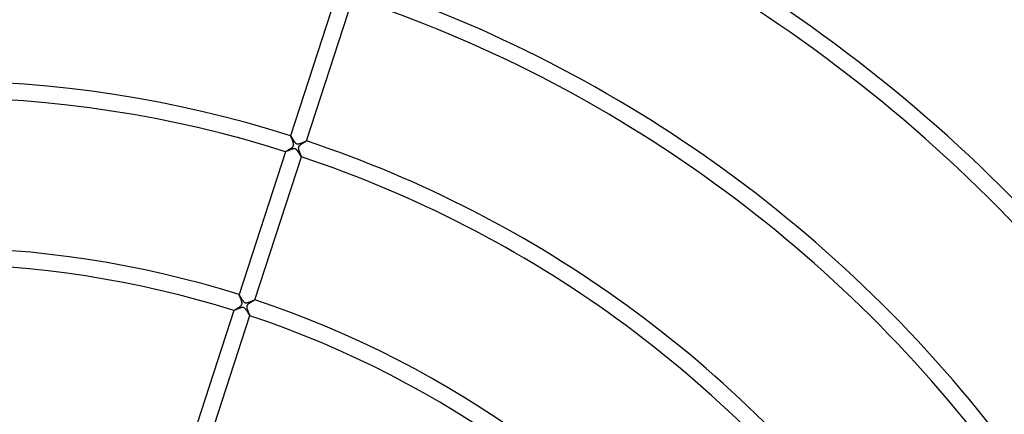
# Model space of a CAD drawing. Header units: millimetres. Extents: x -660 to 660, y -630 to 630.
# Tile 110 of 131: x 20 to 256, y 202 to 297. Entities that reach past the tile are written whole.
import ezdxf

# ---------------------------------------------------------------- set-up
doc = ezdxf.new("R2010")
doc.units = ezdxf.units.MM
doc.layers.add('HIDDEN', color=7, linetype='Continuous')
doc.layers.add('THICK', color=7, linetype='Continuous')

msp = doc.modelspace()

# ---------------------------------------------------------------- linework, layer by layer
at = {"layer": 'HIDDEN'}
for p, q in [((85.24, 268.81), (85.24, 268.81)), ((85.24, 268.81), (85.24, 268.81)), ((85.24, 268.81), (85.24, 268.81)), ((85.24, 268.81), (85.24, 268.81)), ((85.24, 268.81), (85.24, 268.81)), ((85.24, 268.81), (85.24, 268.81)), ((85.24, 268.79), (85.24, 268.81)), ((85.25, 268.77), (85.24, 268.79)), ((85.26, 268.73), (85.25, 268.77)), ((85.28, 268.68), (85.26, 268.73)), ((85.3, 268.62), (85.28, 268.68)), ((85.33, 268.55), (85.3, 268.62)), ((85.36, 268.48), (85.33, 268.55)), ((85.4, 268.39), (85.36, 268.48)), ((85.44, 268.3), (85.4, 268.39)), ((85.48, 268.21), (85.44, 268.3)), ((85.53, 268.11), (85.48, 268.21)), ((85.57, 268), (85.53, 268.11)), ((85.61, 267.9), (85.57, 268)), ((85.66, 267.79), (85.61, 267.9)), ((85.7, 267.68), (85.66, 267.79)), ((85.75, 267.57), (85.7, 267.68)), ((85.79, 267.46), (85.75, 267.57)), ((85.83, 267.35), (85.79, 267.46)), ((85.86, 267.24), (85.83, 267.35)), ((85.89, 267.14), (85.86, 267.24)), ((85.92, 267.04), (85.89, 267.14)), ((85.89, 266.39), (85.91, 266.44)), ((85.91, 266.44), (85.93, 266.48)), ((85.94, 266.94), (85.92, 267.04)), ((85.93, 266.48), (85.94, 266.53)), ((85.96, 266.85), (85.94, 266.94)), ((85.94, 266.53), (85.95, 266.58)), ((85.95, 266.58), (85.96, 266.64)), ((85.96, 266.77), (85.96, 266.85)), ((85.96, 266.7), (85.96, 266.77)), ((85.96, 266.64), (85.96, 266.7)), ((87.36, 266.45), (87.29, 266.39)), ((87.43, 266.52), (87.36, 266.45)), ((87.5, 266.58), (87.43, 266.52)), ((87.58, 266.64), (87.5, 266.58)), ((87.66, 266.7), (87.58, 266.64)), ((87.74, 266.76), (87.66, 266.7)), ((87.83, 266.82), (87.74, 266.76)), ((87.92, 266.88), (87.83, 266.82)), ((88.02, 266.94), (87.92, 266.88)), ((88.11, 267), (88.02, 266.94)), ((88.21, 267.06), (88.11, 267)), ((88.3, 267.12), (88.21, 267.06)), ((88.39, 267.17), (88.3, 267.12)), ((88.48, 267.22), (88.39, 267.17)), ((88.57, 267.27), (88.48, 267.22)), ((88.65, 267.32), (88.57, 267.27)), ((88.72, 267.37), (88.65, 267.32)), ((88.79, 267.41), (88.72, 267.37)), ((88.85, 267.44), (88.79, 267.41)), ((88.91, 267.48), (88.85, 267.44)), ((88.95, 267.5), (88.91, 267.48)), ((88.99, 267.53), (88.95, 267.5)), ((89.02, 267.55), (88.99, 267.53)), ((89.03, 267.56), (89.02, 267.55)), ((89.04, 267.57), (89.03, 267.56)), ((89.04, 267.57), (89.04, 267.57)), ((89.04, 267.57), (89.04, 267.57)), ((89.04, 267.57), (89.04, 267.57)), ((89.04, 267.57), (89.04, 267.57)), ((89.04, 267.57), (89.04, 267.57)), ((89.04, 267.57), (89.04, 267.57)), ((84, 265.01), (84.01, 265.02)), ((84, 265), (84, 265.01)), ((84, 265.01), (84, 265.01)), ((84, 265.01), (84, 265.01)), ((84, 265.01), (84, 265.01)), ((84, 265), (84, 265)), ((84, 265), (84, 265)), ((84.01, 265.02), (84.03, 265.03)), ((84.03, 265.03), (84.06, 265.05)), ((84.06, 265.05), (84.1, 265.08)), ((84.1, 265.08), (84.15, 265.11)), ((84.15, 265.11), (84.21, 265.15)), ((84.21, 265.15), (84.28, 265.19)), ((84.28, 265.19), (84.36, 265.24)), ((84.36, 265.24), (84.44, 265.29)), ((84.44, 265.29), (84.53, 265.34)), ((84.53, 265.34), (84.62, 265.39)), ((84.62, 265.39), (84.72, 265.45)), ((84.72, 265.45), (84.82, 265.51)), ((84.82, 265.51), (84.92, 265.58)), ((84.92, 265.58), (85.03, 265.64)), ((85.03, 265.64), (85.13, 265.71)), ((85.13, 265.71), (85.23, 265.77)), ((85.23, 265.77), (85.33, 265.84)), ((85.33, 265.84), (85.42, 265.91)), ((85.42, 265.91), (85.51, 265.98)), ((85.51, 265.98), (85.59, 266.04)), ((85.59, 266.04), (85.67, 266.11)), ((85.67, 266.11), (85.73, 266.17)), ((85.73, 266.17), (85.79, 266.23)), ((85.79, 266.23), (85.83, 266.29)), ((85.83, 266.29), (85.86, 266.34)), ((85.86, 266.34), (85.89, 266.39)), ((87.09, 265.97), (87.08, 265.89)), ((87.08, 265.89), (87.09, 265.8)), ((87.1, 266.04), (87.09, 265.97)), ((87.09, 265.8), (87.1, 265.72)), ((87.12, 266.11), (87.1, 266.04)), ((87.1, 265.72), (87.11, 265.63)), ((87.11, 265.63), (87.13, 265.55)), ((87.15, 266.18), (87.12, 266.11)), ((87.13, 265.55), (87.15, 265.47)), ((87.19, 266.25), (87.15, 266.18)), ((87.15, 265.47), (87.17, 265.39)), ((87.17, 265.39), (87.2, 265.3)), ((87.23, 266.32), (87.19, 266.25)), ((87.2, 265.3), (87.23, 265.21)), ((87.29, 266.39), (87.23, 266.32)), ((87.23, 265.21), (87.26, 265.13)), ((87.26, 265.13), (87.3, 265.03)), ((87.3, 265.03), (87.33, 264.94)), ((87.33, 264.94), (87.37, 264.85)), ((87.37, 264.85), (87.4, 264.76)), ((87.4, 264.76), (87.44, 264.67)), ((87.44, 264.67), (87.48, 264.58)), ((87.48, 264.58), (87.51, 264.49)), ((87.51, 264.49), (87.55, 264.41)), ((87.55, 264.41), (87.58, 264.33)), ((87.58, 264.33), (87.62, 264.26)), ((87.62, 264.26), (87.65, 264.18)), ((87.65, 264.18), (87.68, 264.12)), ((87.68, 264.12), (87.7, 264.05)), ((87.7, 264.05), (87.73, 263.99)), ((87.73, 263.99), (87.75, 263.94)), ((87.75, 263.94), (87.77, 263.9)), ((87.77, 263.9), (87.78, 263.86)), ((87.78, 263.86), (87.79, 263.82)), ((87.79, 263.82), (87.8, 263.8)), ((87.8, 263.8), (87.81, 263.78)), ((87.81, 263.77), (87.8, 263.77)), ((87.8, 263.77), (87.8, 263.77)), ((87.81, 263.78), (87.81, 263.77)), ((87.81, 263.77), (87.81, 263.77)), ((87.81, 263.77), (87.81, 263.77)), ((87.81, 263.77), (87.81, 263.77)), ((87.81, 263.77), (87.81, 263.77)), ((72.88, 230.76), (72.88, 230.77)), ((72.88, 230.77), (72.88, 230.77)), ((72.88, 230.77), (72.88, 230.77)), ((72.88, 230.77), (72.88, 230.77)), ((72.88, 230.76), (72.88, 230.76)), ((72.88, 230.76), (72.88, 230.76)), ((72.88, 230.75), (72.88, 230.76)), ((72.89, 230.72), (72.88, 230.75)), ((72.9, 230.67), (72.89, 230.72)), ((72.93, 230.62), (72.9, 230.67)), ((72.96, 230.55), (72.93, 230.62)), ((72.99, 230.47), (72.96, 230.55)), ((73.03, 230.38), (72.99, 230.47)), ((73.07, 230.28), (73.03, 230.38)), ((73.12, 230.17), (73.07, 230.28)), ((73.17, 230.06), (73.12, 230.17)), ((73.22, 229.94), (73.17, 230.06)), ((73.27, 229.82), (73.22, 229.94)), ((73.32, 229.7), (73.27, 229.82)), ((73.36, 229.58), (73.32, 229.7)), ((73.41, 229.46), (73.36, 229.58)), ((73.45, 229.34), (73.41, 229.46)), ((73.49, 229.23), (73.45, 229.34)), ((73.53, 229.11), (73.49, 229.23)), ((73.56, 229), (73.53, 229.11)), ((73.58, 228.89), (73.56, 229)), ((73.6, 228.79), (73.58, 228.89)), ((73.6, 228.69), (73.6, 228.79)), ((75.37, 228.71), (75.27, 228.64)), ((75.46, 228.77), (75.37, 228.71)), ((75.57, 228.84), (75.46, 228.77)), ((75.67, 228.91), (75.57, 228.84)), ((75.77, 228.97), (75.67, 228.91)), ((75.88, 229.03), (75.77, 228.97)), ((75.98, 229.09), (75.88, 229.03)), ((76.07, 229.15), (75.98, 229.09)), ((76.16, 229.2), (76.07, 229.15)), ((76.25, 229.26), (76.16, 229.2)), ((76.33, 229.3), (76.25, 229.26)), ((76.4, 229.35), (76.33, 229.3)), ((76.47, 229.39), (76.4, 229.35)), ((76.53, 229.42), (76.47, 229.39)), ((76.58, 229.46), (76.53, 229.42)), ((76.62, 229.48), (76.58, 229.46)), ((76.65, 229.5), (76.62, 229.48)), ((76.67, 229.52), (76.65, 229.5)), ((76.68, 229.53), (76.67, 229.52)), ((76.68, 229.53), (76.68, 229.53)), ((76.68, 229.53), (76.68, 229.53)), ((76.68, 229.53), (76.68, 229.53)), ((76.68, 229.53), (76.68, 229.53)), ((76.68, 229.53), (76.68, 229.53)), ((76.68, 229.53), (76.68, 229.53)), ((71.64, 226.96), (71.65, 226.97)), ((71.64, 226.96), (71.64, 226.96)), ((71.64, 226.96), (71.64, 226.96)), ((71.64, 226.96), (71.64, 226.96)), ((71.64, 226.96), (71.64, 226.96)), ((71.64, 226.96), (71.64, 226.96)), ((71.64, 226.96), (71.64, 226.96)), ((71.65, 226.97), (71.66, 226.98)), ((71.66, 226.98), (71.67, 226.99)), ((71.67, 226.99), (71.69, 227)), ((71.69, 227), (71.71, 227.02)), ((71.71, 227.02), (71.74, 227.04)), ((71.74, 227.04), (71.77, 227.06)), ((71.77, 227.06), (71.81, 227.08)), ((71.81, 227.08), (71.85, 227.1)), ((71.85, 227.1), (71.89, 227.13)), ((71.89, 227.13), (71.94, 227.16)), ((71.94, 227.16), (71.99, 227.19)), ((71.99, 227.19), (72.04, 227.22)), ((72.04, 227.22), (72.1, 227.25)), ((72.1, 227.25), (72.16, 227.29)), ((72.16, 227.29), (72.22, 227.33)), ((72.22, 227.33), (72.28, 227.36)), ((72.28, 227.36), (72.34, 227.4)), ((72.34, 227.4), (72.41, 227.44)), ((72.41, 227.44), (72.48, 227.48)), ((72.48, 227.48), (72.54, 227.52)), ((72.54, 227.52), (72.61, 227.57)), ((72.61, 227.57), (72.68, 227.61)), ((72.68, 227.61), (72.74, 227.65)), ((72.74, 227.65), (72.81, 227.69)), ((72.81, 227.69), (72.87, 227.74)), ((72.87, 227.74), (72.94, 227.78)), ((72.94, 227.78), (73, 227.82)), ((73, 227.82), (73.06, 227.87)), ((73.06, 227.87), (73.12, 227.91)), ((73.12, 227.91), (73.17, 227.95)), ((73.17, 227.95), (73.23, 228)), ((73.23, 228), (73.27, 228.04)), ((73.27, 228.04), (73.32, 228.08)), ((73.32, 228.08), (73.37, 228.13)), ((73.37, 228.13), (73.41, 228.18)), ((73.41, 228.18), (73.46, 228.23)), ((73.46, 228.23), (73.49, 228.29)), ((73.49, 228.29), (73.53, 228.35)), ((73.53, 228.35), (73.56, 228.41)), ((73.56, 228.41), (73.58, 228.47)), ((73.58, 228.47), (73.59, 228.54)), ((73.59, 228.54), (73.6, 228.61)), ((73.6, 228.61), (73.6, 228.69)), ((74.73, 227.9), (74.72, 227.83)), ((74.72, 227.83), (74.73, 227.76)), ((74.74, 228), (74.73, 227.95)), ((74.73, 227.95), (74.73, 227.9)), ((74.73, 227.76), (74.74, 227.68)), ((74.76, 228.06), (74.74, 228)), ((74.74, 227.68), (74.75, 227.58)), ((74.75, 227.58), (74.77, 227.48)), ((74.77, 228.1), (74.76, 228.06)), ((74.8, 228.15), (74.77, 228.1)), ((74.77, 227.48), (74.8, 227.38)), ((74.82, 228.2), (74.8, 228.15)), ((74.8, 227.38), (74.83, 227.27)), ((74.86, 228.25), (74.82, 228.2)), ((74.83, 227.27), (74.87, 227.17)), ((74.9, 228.31), (74.86, 228.25)), ((74.87, 227.17), (74.91, 227.06)), ((74.95, 228.37), (74.9, 228.31)), ((74.91, 227.06), (74.95, 226.95)), ((75.02, 228.44), (74.95, 228.37)), ((74.95, 226.95), (74.99, 226.84)), ((74.99, 226.84), (75.04, 226.73)), ((75.1, 228.51), (75.02, 228.44)), ((75.04, 226.73), (75.08, 226.62)), ((75.08, 226.62), (75.13, 226.52)), ((75.18, 228.57), (75.1, 228.51)), ((75.13, 226.52), (75.17, 226.42)), ((75.17, 226.42), (75.21, 226.32)), ((75.27, 228.64), (75.18, 228.57)), ((75.21, 226.32), (75.25, 226.22)), ((75.25, 226.22), (75.29, 226.13)), ((75.29, 226.13), (75.32, 226.05)), ((75.32, 226.05), (75.36, 225.97)), ((75.36, 225.97), (75.38, 225.91)), ((75.38, 225.91), (75.41, 225.85)), ((75.41, 225.85), (75.43, 225.8)), ((75.43, 225.8), (75.44, 225.77)), ((75.44, 225.77), (75.45, 225.74)), ((75.45, 225.73), (75.44, 225.73)), ((75.44, 225.73), (75.44, 225.73)), ((75.44, 225.73), (75.44, 225.73)), ((75.45, 225.74), (75.45, 225.73)), ((75.45, 225.73), (75.45, 225.73)), ((75.45, 225.73), (75.45, 225.73)), ((75.45, 225.73), (75.45, 225.73))]:
    msp.add_line(p, q, dxfattribs=at)
at = {"layer": 'THICK'}
for p, q in [((96.36, 303.05), (85.24, 268.81)), ((89.04, 267.57), (100.17, 301.81)), ((85.24, 268.81), (85.25, 268.8)), ((85.25, 268.8), (85.26, 268.79)), ((85.26, 268.79), (85.28, 268.76)), ((85.28, 268.76), (85.3, 268.73)), ((85.3, 268.73), (85.33, 268.69)), ((85.33, 268.69), (85.35, 268.64)), ((85.35, 268.64), (85.39, 268.59)), ((85.39, 268.59), (85.42, 268.53)), ((85.42, 268.53), (85.46, 268.46)), ((85.46, 268.46), (85.51, 268.39)), ((85.51, 268.39), (85.55, 268.32)), ((85.55, 268.32), (85.6, 268.24)), ((85.6, 268.24), (85.65, 268.16)), ((85.65, 268.16), (85.7, 268.07)), ((85.7, 268.07), (85.76, 267.98)), ((85.76, 267.98), (85.81, 267.89)), ((85.81, 267.89), (85.87, 267.8)), ((85.87, 267.8), (85.93, 267.7)), ((85.93, 267.7), (85.99, 267.61)), ((85.99, 267.61), (86.05, 267.52)), ((86.05, 267.52), (86.11, 267.44)), ((86.11, 267.44), (86.17, 267.35)), ((86.17, 267.35), (86.23, 267.28)), ((86.23, 267.28), (86.3, 267.2)), ((86.3, 267.2), (86.37, 267.12)), ((86.37, 267.12), (86.44, 267.05)), ((86.44, 267.05), (86.52, 266.99)), ((86.52, 266.99), (86.59, 266.95)), ((86.59, 266.95), (86.66, 266.91)), ((86.66, 266.91), (86.74, 266.88)), ((86.74, 266.88), (86.82, 266.87)), ((86.82, 266.87), (86.9, 266.86)), ((86.9, 266.86), (86.98, 266.86)), ((86.98, 266.86), (87.06, 266.86)), ((87.06, 266.86), (87.14, 266.87)), ((87.14, 266.87), (87.22, 266.89)), ((87.22, 266.89), (87.31, 266.91)), ((87.31, 266.91), (87.39, 266.93)), ((87.39, 266.93), (87.48, 266.96)), ((87.48, 266.96), (87.57, 266.99)), ((87.57, 266.99), (87.66, 267.02)), ((87.66, 267.02), (87.75, 267.05)), ((87.75, 267.05), (87.85, 267.09)), ((87.85, 267.09), (87.94, 267.13)), ((87.94, 267.13), (88.04, 267.17)), ((88.04, 267.17), (88.13, 267.2)), ((88.13, 267.2), (88.23, 267.24)), ((88.23, 267.24), (88.32, 267.28)), ((88.32, 267.28), (88.41, 267.32)), ((88.41, 267.32), (88.49, 267.35)), ((88.49, 267.35), (88.57, 267.39)), ((88.57, 267.39), (88.64, 267.42)), ((88.64, 267.42), (88.71, 267.45)), ((88.71, 267.45), (88.77, 267.47)), ((88.77, 267.47), (88.83, 267.5)), ((88.83, 267.5), (88.88, 267.52)), ((88.88, 267.52), (88.92, 267.54)), ((88.92, 267.54), (88.96, 267.55)), ((88.96, 267.55), (88.99, 267.56)), ((88.99, 267.56), (89.01, 267.57)), ((89.01, 267.57), (89.03, 267.57)), ((89.03, 267.57), (89.04, 267.57)), ((84, 265.01), (72.88, 230.76)), ((84.02, 265), (84, 265)), ((84.04, 265.01), (84.02, 265)), ((84.07, 265.02), (84.04, 265.01)), ((84.11, 265.04), (84.07, 265.02)), ((84.16, 265.06), (84.11, 265.04)), ((84.22, 265.08), (84.16, 265.06)), ((84.28, 265.11), (84.22, 265.08)), ((84.36, 265.14), (84.28, 265.11)), ((84.44, 265.18), (84.36, 265.14)), ((84.52, 265.21), (84.44, 265.18)), ((84.61, 265.25), (84.52, 265.21)), ((84.7, 265.29), (84.61, 265.25)), ((84.79, 265.33), (84.7, 265.29)), ((84.89, 265.37), (84.79, 265.33)), ((84.99, 265.41), (84.89, 265.37)), ((85.09, 265.45), (84.99, 265.41)), ((85.19, 265.49), (85.09, 265.45)), ((85.29, 265.53), (85.19, 265.49)), ((85.39, 265.57), (85.29, 265.53)), ((85.49, 265.6), (85.39, 265.57)), ((85.58, 265.64), (85.49, 265.6)), ((85.68, 265.66), (85.58, 265.64)), ((85.77, 265.69), (85.68, 265.66)), ((85.86, 265.71), (85.77, 265.69)), ((85.95, 265.72), (85.86, 265.71)), ((86.04, 265.73), (85.95, 265.72)), ((86.13, 265.74), (86.04, 265.73)), ((86.22, 265.73), (86.13, 265.74)), ((86.31, 265.71), (86.22, 265.73)), ((86.39, 265.68), (86.31, 265.71)), ((86.46, 265.64), (86.39, 265.68)), ((86.54, 265.6), (86.46, 265.64)), ((86.6, 265.54), (86.54, 265.6)), ((86.67, 265.48), (86.6, 265.54)), ((86.72, 265.42), (86.67, 265.48)), ((86.78, 265.36), (86.72, 265.42)), ((86.83, 265.29), (86.78, 265.36)), ((86.89, 265.22), (86.83, 265.29)), ((86.94, 265.15), (86.89, 265.22)), ((86.99, 265.07), (86.94, 265.15)), ((87.05, 264.99), (86.99, 265.07)), ((87.1, 264.91), (87.05, 264.99)), ((87.15, 264.83), (87.1, 264.91)), ((87.2, 264.75), (87.15, 264.83)), ((87.25, 264.67), (87.2, 264.75)), ((87.3, 264.59), (87.25, 264.67)), ((87.35, 264.51), (87.3, 264.59)), ((87.4, 264.43), (87.35, 264.51)), ((87.44, 264.35), (87.4, 264.43)), ((87.49, 264.28), (87.44, 264.35)), ((87.53, 264.21), (87.49, 264.28)), ((87.57, 264.14), (87.53, 264.21)), ((87.61, 264.08), (87.57, 264.14)), ((87.64, 264.02), (87.61, 264.08)), ((76.68, 229.53), (87.81, 263.77)), ((87.67, 263.96), (87.64, 264.02)), ((87.7, 263.92), (87.67, 263.96)), ((87.73, 263.87), (87.7, 263.92)), ((87.75, 263.84), (87.73, 263.87)), ((87.77, 263.81), (87.75, 263.84)), ((87.79, 263.79), (87.77, 263.81)), ((87.8, 263.78), (87.79, 263.79)), ((87.8, 263.77), (87.8, 263.78)), ((72.88, 230.77), (72.89, 230.76)), ((72.89, 230.76), (72.9, 230.74)), ((72.9, 230.74), (72.93, 230.71)), ((72.93, 230.71), (72.95, 230.67)), ((72.95, 230.67), (72.98, 230.62)), ((72.98, 230.62), (73.02, 230.56)), ((73.02, 230.56), (73.06, 230.5)), ((73.06, 230.5), (73.1, 230.42)), ((73.1, 230.42), (73.15, 230.34)), ((73.15, 230.34), (73.2, 230.26)), ((73.2, 230.26), (73.25, 230.17)), ((73.25, 230.17), (73.31, 230.08)), ((73.31, 230.08), (73.37, 229.98)), ((73.37, 229.98), (73.43, 229.88)), ((73.43, 229.88), (73.5, 229.78)), ((73.5, 229.78), (73.56, 229.67)), ((73.56, 229.67), (73.63, 229.57)), ((73.63, 229.57), (73.7, 229.47)), ((73.7, 229.47), (73.76, 229.38)), ((73.76, 229.38), (73.83, 229.29)), ((73.83, 229.29), (73.9, 229.2)), ((73.9, 229.2), (73.97, 229.12)), ((73.97, 229.12), (74.05, 229.04)), ((74.05, 229.04), (74.14, 228.97)), ((74.14, 228.97), (74.22, 228.91)), ((74.22, 228.91), (74.3, 228.87)), ((74.3, 228.87), (74.38, 228.84)), ((74.38, 228.84), (74.47, 228.82)), ((74.47, 228.82), (74.56, 228.81)), ((74.56, 228.81), (74.64, 228.82)), ((74.64, 228.82), (74.73, 228.82)), ((74.73, 228.82), (74.82, 228.84)), ((74.82, 228.84), (74.9, 228.86)), ((74.9, 228.86), (74.99, 228.88)), ((74.99, 228.88), (75.08, 228.9)), ((75.08, 228.9), (75.17, 228.93)), ((75.17, 228.93), (75.26, 228.97)), ((75.26, 228.97), (75.36, 229)), ((75.36, 229), (75.45, 229.04)), ((75.45, 229.04), (75.55, 229.07)), ((75.55, 229.07), (75.64, 229.11)), ((75.64, 229.11), (75.74, 229.15)), ((75.74, 229.15), (75.83, 229.19)), ((75.83, 229.19), (75.92, 229.22)), ((75.92, 229.22), (76, 229.26)), ((76, 229.26), (76.09, 229.29)), ((76.09, 229.29), (76.17, 229.33)), ((76.17, 229.33), (76.24, 229.36)), ((76.24, 229.36), (76.32, 229.39)), ((76.32, 229.39), (76.38, 229.42)), ((76.38, 229.42), (76.44, 229.45)), ((76.44, 229.45), (76.5, 229.47)), ((76.5, 229.47), (76.55, 229.49)), ((76.55, 229.49), (76.59, 229.5)), ((76.59, 229.5), (76.62, 229.52)), ((76.62, 229.52), (76.65, 229.53)), ((76.65, 229.53), (76.67, 229.53)), ((76.67, 229.53), (76.68, 229.53)), ((71.64, 226.96), (60.52, 192.72)), ((71.65, 226.96), (71.64, 226.96)), ((71.67, 226.96), (71.65, 226.96)), ((71.69, 226.97), (71.67, 226.96)), ((71.72, 226.98), (71.69, 226.97)), ((71.75, 226.99), (71.72, 226.98)), ((71.79, 227.01), (71.75, 226.99)), ((71.83, 227.03), (71.79, 227.01)), ((71.88, 227.05), (71.83, 227.03)), ((71.94, 227.07), (71.88, 227.05)), ((71.99, 227.1), (71.94, 227.07)), ((72.06, 227.12), (71.99, 227.1)), ((72.12, 227.15), (72.06, 227.12)), ((72.19, 227.18), (72.12, 227.15)), ((72.26, 227.21), (72.19, 227.18)), ((72.34, 227.25), (72.26, 227.21)), ((72.41, 227.28), (72.34, 227.25)), ((72.49, 227.31), (72.41, 227.28)), ((72.57, 227.34), (72.49, 227.31)), ((72.65, 227.38), (72.57, 227.34)), ((72.73, 227.41), (72.65, 227.38)), ((72.81, 227.44), (72.73, 227.41)), ((72.89, 227.47), (72.81, 227.44)), ((72.97, 227.5), (72.89, 227.47)), ((73.05, 227.53), (72.97, 227.5)), ((73.13, 227.56), (73.05, 227.53)), ((73.2, 227.59), (73.13, 227.56)), ((73.28, 227.61), (73.2, 227.59)), ((73.35, 227.63), (73.28, 227.61)), ((73.43, 227.65), (73.35, 227.63)), ((73.5, 227.67), (73.43, 227.65)), ((73.57, 227.68), (73.5, 227.67)), ((73.64, 227.69), (73.57, 227.68)), ((73.72, 227.69), (73.64, 227.69)), ((73.79, 227.69), (73.72, 227.69)), ((73.86, 227.69), (73.79, 227.69)), ((73.93, 227.67), (73.86, 227.69)), ((74, 227.65), (73.93, 227.67)), ((74.07, 227.62), (74, 227.65)), ((74.14, 227.58), (74.07, 227.62)), ((74.21, 227.53), (74.14, 227.58)), ((74.29, 227.46), (74.21, 227.53)), ((74.36, 227.38), (74.29, 227.46)), ((74.44, 227.29), (74.36, 227.38)), ((74.52, 227.19), (74.44, 227.29)), ((74.59, 227.09), (74.52, 227.19)), ((74.67, 226.98), (74.59, 227.09)), ((74.74, 226.86), (74.67, 226.98)), ((74.82, 226.74), (74.74, 226.86)), ((74.89, 226.63), (74.82, 226.74)), ((74.96, 226.51), (74.89, 226.63)), ((75.03, 226.39), (74.96, 226.51)), ((75.1, 226.29), (75.03, 226.39)), ((64.32, 191.48), (75.45, 225.73)), ((75.16, 226.18), (75.1, 226.29)), ((75.21, 226.09), (75.16, 226.18)), ((75.27, 226), (75.21, 226.09)), ((75.31, 225.92), (75.27, 226)), ((75.35, 225.86), (75.31, 225.92)), ((75.39, 225.8), (75.35, 225.86)), ((75.41, 225.76), (75.39, 225.8)), ((75.43, 225.74), (75.41, 225.76)), ((75.44, 225.73), (75.43, 225.74))]:
    msp.add_line(p, q, dxfattribs=at)
for radius, start, end in [(491.75, 36.233, 71.767), (481, 36.2383, 71.7618), (470.25, 36.2437, 71.7563), (459.5, 36.2494, 71.7506), (448.75, 36.2548, 71.7451), (438, 36.2616, 71.7384), (427.25, 36.2681, 71.732), (416.5, 36.2741, 71.7259), (405.75, 36.2798, 71.7202), (396, 36.289, 71.711), (362, 36.3161, 71.6838), (358, 36.3197, 71.6803), (322, 36.3554, 71.6446), (318, 36.3599, 71.6401), (282, 72.4058, 107.5941), (278, 72.4117, 107.5883), (282, 36.4059, 71.5942), (278, 36.4117, 71.5883), (242, 72.4729, 107.527), (238, 72.4809, 107.5191), (242, 36.4729, 71.5271), (238, 36.4809, 71.5191)]:
    msp.add_arc((0, 0), radius, start, end, dxfattribs=at)

doc.saveas('drawing.dxf')
